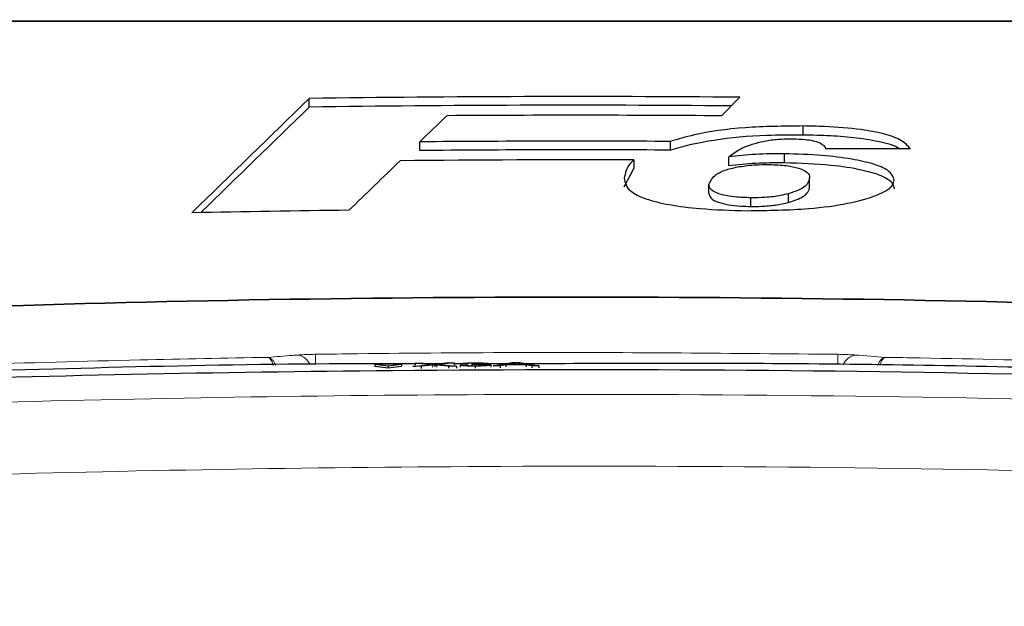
# Paper-space layout 'Blatt5' of a CAD drawing. Header units: millimetres. Extents: x 5 to 418, y 2 to 292.
# Tile 24 of 37: x 173 to 204, y 240 to 258. Entities that reach past the tile are written whole.
import ezdxf

# ---------------------------------------------------------------- set-up
doc = ezdxf.new("R2010")
doc.units = ezdxf.units.MM
doc.layers.add('SLD-0', color=7, linetype='Continuous')
doc.styles.add('SLDTEXTSTYLE0', font='TXT', dxfattribs={"width": 0.605})
doc.dimstyles.new('SLDDIMSTYLE6', dxfattribs={"dimtxt": 3.5, "dimasz": 3.302, "dimexe": 0, "dimexo": 0.0625, "dimgap": 0.875, "dimtad": 1, "dimlfac": 1.5, "dimrnd": 1e-09, "dimzin": 12, "dimdsep": 46, "dimtxsty": 'SLDTEXTSTYLE0', "dimsah": 1, "dimcen": 0.09, "dimadec": 0, "dimazin": 3, "dimtfac": 1, "dimtofl": 0, "dimtmove": 0, "dimatfit": 3, "dimfxl": 1, "dimfrac": 2, "dimtolj": 1, "dimtzin": 12, "dimarcsym": 0})

# ---------------------------------------------------------------- blocks, each defined once
blk = doc.blocks.new('_D_32')
at = {"layer": 'SLD-0', "color": 7}
for p, q in [((124.49, 136.246), (124.499, 270.445)), ((309.156, 136.233), (309.166, 270.432)), ((309.166, 269.432), (124.499, 269.445))]:
    blk.add_line(p, q, dxfattribs=at)
for points in [[(124.499, 269.445), (127.801, 268.937), (127.801, 269.953)], [(309.166, 269.432), (305.864, 269.941), (305.864, 268.925)]]:
    blk.add_solid(points, dxfattribs=at)
at = {"layer": 'SLD-0', "color": 7, "insert": (212.822, 273.951), "char_height": 3.5, "attachment_point": 1, "rotation": 359.996, "style": 'SLDTEXTSTYLE0'}
blk.add_mtext('277', dxfattribs=at)

psp = doc.layouts.new('Blatt5')

# ---------------------------------------------------------------- linework, layer by layer
at = {"color": 7, "linetype": 'Continuous', "lineweight": 25}
for p, q in [((182.3196, 255.3962), (182.3196, 255.6723)), ((195.426, 255.1196), (196.0136, 255.7103)), ((198.0252, 254.5201), (198.0252, 254.7962)), ((185.8319, 254.0159), (185.8319, 254.292)), ((193.807, 254.0294), (193.807, 254.3054)), ((192.6384, 253.7147), (192.6384, 253.4386)), ((195.6634, 253.5402), (195.6634, 253.8162)), ((197.4302, 253.6337), (197.4302, 253.9098)), ((192.3381, 252.8569), (192.6384, 253.4386)), ((198.2355, 252.8733), (198.2355, 253.1494)), ((195.0304, 252.6598), (195.0304, 252.9359)), ((196.3625, 252.2361), (196.3625, 252.5122)), ((197.5604, 252.366), (197.5604, 252.6421)), ((185.2478, 247.2202), (184.401, 247.216)), ((184.401, 247.216), (184.4014, 247.1495)), ((184.401, 247.216), (184.8247, 247.1694)), ((184.4014, 247.1495), (184.825, 247.1029)), ((184.8247, 247.1694), (185.2478, 247.2202)), ((184.8247, 247.1694), (184.825, 247.1029)), ((184.825, 247.1029), (185.2481, 247.1537)), ((185.2478, 247.2202), (185.2481, 247.1537)), ((185.6106, 247.1488), (186.177, 247.2064)), ((185.8744, 247.1501), (185.6106, 247.1488)), ((185.6887, 247.2511), (185.9492, 247.2524)), ((186.177, 247.2064), (185.6887, 247.2511)), ((185.6887, 247.2511), (185.689, 247.1846)), ((186.237, 247.187), (185.8744, 247.1501)), ((185.8744, 247.1501), (185.8748, 247.0844)), ((186.5305, 247.2283), (185.8912, 247.2284)), ((185.9492, 247.2524), (186.2168, 247.2279)), ((186.3092, 247.1943), (186.3095, 247.1296)), ((186.7455, 247.1544), (186.3722, 247.1886)), ((186.3965, 247.2288), (186.663, 247.2559)), ((186.9272, 247.2572), (186.4393, 247.2076)), ((186.4393, 247.2076), (187.0063, 247.1557)), ((186.663, 247.2559), (186.9272, 247.2572)), ((187.0063, 247.1557), (186.7455, 247.1544)), ((186.7455, 247.1544), (186.7458, 247.0903)), ((186.9272, 247.2572), (186.9275, 247.1931)), ((187.3346, 247.2283), (186.9273, 247.2283)), ((187.0063, 247.1557), (187.0066, 247.0919)), ((187.1149, 247.1836), (187.3115, 247.1859)), ((187.1149, 247.1836), (187.1152, 247.12)), ((187.3309, 247.2317), (187.1343, 247.2321)), ((187.1343, 247.2321), (187.1346, 247.1839)), ((187.3309, 247.2317), (187.3312, 247.1681)), ((187.4864, 247.2063), (187.5067, 247.2182)), ((187.4864, 247.2063), (187.4868, 247.1429)), ((187.592, 247.1572), (187.5924, 247.0937)), ((187.6136, 247.2084), (187.6139, 247.1449)), ((188.7042, 247.2283), (187.8763, 247.2283)), ((188.0978, 247.1916), (188.0981, 247.1281)), ((188.1633, 247.1613), (188.7716, 247.2662)), ((188.3928, 247.1624), (188.1633, 247.1613)), ((188.5671, 247.1946), (188.3928, 247.1624)), ((188.3928, 247.1624), (188.3931, 247.0985)), ((189.2207, 247.1978), (188.5671, 247.1946)), ((188.5671, 247.1946), (188.5674, 247.1305)), ((188.789, 247.2357), (188.6322, 247.2067)), ((188.6322, 247.2067), (189.1556, 247.2093)), ((188.7716, 247.2662), (189.0155, 247.2674)), ((188.789, 247.2357), (188.7891, 247.2075)), ((188.8936, 247.255), (188.8939, 247.208)), ((189.1556, 247.2093), (189.0065, 247.2353)), ((189.0155, 247.2674), (189.6248, 247.1684)), ((189.3953, 247.1673), (189.2207, 247.1978)), ((189.2207, 247.1978), (189.221, 247.1325)), ((189.6248, 247.1684), (189.3953, 247.1673)), ((189.3953, 247.1673), (189.3957, 247.1015)), ((189.6248, 247.1684), (189.6251, 247.1019))]:
    psp.add_line(p, q, dxfattribs=at)
at = {"color": 7, "linetype": 'Continuous', "lineweight": 18}
for p, q in [((182.5202, 247.2068), (182.5155, 247.5321)), ((199.1314, 247.5321), (199.1267, 247.2107)), ((186.237, 247.187), (186.2373, 247.1221)), ((186.3722, 247.1886), (186.3725, 247.124)), ((189.0065, 247.2353), (189.0066, 247.2085))]:
    psp.add_line(p, q, dxfattribs=at)
at = {"color": 7, "linetype": 'Continuous', "lineweight": 25}
for radius, start, end in [(597.5873, 89.5023721, 90.8153575), (597.3112, 89.5285622, 90.8157344), (596.9919, 89.5582727, 90.3960032), (596.1674, 89.7132603, 90.4797227), (595.8913, 89.7131275, 90.4799449), (595.572, 89.8253963, 90.5400746), (594.0147, 90.6986516, 91.1812514), (591.1958, 87.9778569, 92.0221431)]:
    psp.add_arc((190.8234, -341.8545), radius, start, end, dxfattribs=at)
at = {"color": 7, "linetype": 'Continuous', "lineweight": 18}
for centre, radius, start, end in [((190.8234, -341.8545), 591.2173, 87.9780764, 92.0219236), ((181.8742, 247.0069), 0.5079, 22.8199, 81.4901), ((199.7722, 247.0079), 0.5069, 98.47488, 156.81143)]:
    psp.add_arc(centre, radius, start, end, dxfattribs=at)
at = {"color": 7, "linetype": 'Continuous', "lineweight": 25}
for centre, major_axis, ratio, start_param, end_param in [((6728.5271, -341.8545), (6847.5678, 0), 0.297415, 2.8438126, 2.8456808), ((6725.5473, -341.8545), (6844.4467, 0), 0.297415, 2.8438145, 2.8455388), ((6390.3111, -341.8545), (6507.2259, 0), 0.3038865, 2.8349167, 2.8353575), ((200.4481, -341.8545), (596.0002, 0), 0.9998696, 1.569131, 1.5736483), ((6840.0413, -341.8545), (6956.4722, 0), 0.293914, 2.8460316, 2.8468367)]:
    psp.add_ellipse(centre, major_axis=major_axis, ratio=ratio, start_param=start_param, end_param=end_param, dxfattribs=at)
at = {"color": 7, "linetype": 'Continuous', "lineweight": 18}
for points, knots in [([(211.5229, 258.1224), (208.1092, 258.1225), (201.2681, 258.1227), (193.2214, 258.1228), (186.2936, 258.1228), (180.491, 258.1227), (174.7139, 258.1225), (171.2649, 258.1224), (170.124, 258.1224)], [0, 0, 0, 0, 0.24814358, 0.4972894, 0.58114341, 0.7488807, 0.91692928, 1, 1, 1, 1]), ([(170.2645, 247.1581), (170.7087, 247.1733), (172.9296, 247.2492), (176.5096, 247.351), (179.6459, 247.4098), (181.0047, 247.4353)], [0, 0, 0, 0, 0.1241023, 0.6205161, 1, 1, 1, 1]), ([(181.0047, 247.4353), (181.2662, 247.4559), (181.5811, 247.4807), (181.896, 247.5051), (181.9494, 247.5092)], [0, 0, 0, 0, 0.8306218, 1, 1, 1, 1]), ([(181.1734, 247.1721), (181.1667, 247.199), (181.1422, 247.296), (181.0906, 247.3782), (181.0431, 247.4215), (181.0183, 247.4321), (181.0089, 247.4345), (181.0052, 247.4352), (181.0047, 247.4353)], [0, 0, 0, 0, 0.16498, 0.5964163, 0.8482417, 0.9407196, 0.9918621, 1, 1, 1, 1]), ([(181.244, 247.1736), (181.2343, 247.2009), (181.2, 247.2981), (181.1267, 247.3798), (181.0593, 247.4221), (181.0241, 247.4323), (181.0106, 247.4346), (181.0054, 247.4352), (181.0047, 247.4353)], [0, 0, 0, 0, 0.1676058, 0.5976858, 0.8487145, 0.9409052, 0.9918858, 1, 1, 1, 1]), ([(181.9494, 247.5092), (182.0191, 247.5139), (182.1586, 247.5231), (182.3668, 247.5297), (182.4859, 247.5317), (182.5155, 247.5321)], [0, 0, 0, 0, 0.42897125, 0.85810667, 1, 1, 1, 1]), ([(182.5155, 247.5321), (182.9599, 247.5381), (185.1819, 247.5677), (190.7207, 247.6113), (195.8149, 247.5633), (199.1314, 247.5321)], [0, 0, 0, 0, 0.08024224, 0.40121429, 1, 1, 1, 1]), ([(199.1314, 247.5321), (199.2211, 247.5303), (199.4005, 247.5266), (199.5883, 247.5172), (199.6756, 247.5108), (199.6975, 247.5092)], [0, 0, 0, 0, 0.4282329, 0.8563378, 1, 1, 1, 1]), ([(199.6975, 247.5092), (200.0111, 247.4848), (200.3261, 247.4603), (200.641, 247.4354), (200.6422, 247.4353)], [0, 0, 0, 0, 0.996046, 1, 1, 1, 1]), ([(200.6422, 247.4353), (200.6415, 247.4352), (200.6393, 247.4349), (200.6336, 247.4342), (200.6199, 247.4316), (200.5834, 247.4206), (200.5142, 247.3738), (200.4431, 247.2919), (200.412, 247.2011), (200.4049, 247.1804)], [0, 0, 0, 0, 0.0082191, 0.0251455, 0.064063, 0.1641432, 0.4399743, 0.8722555, 1, 1, 1, 1]), ([(200.6422, 247.4353), (200.6417, 247.4352), (200.6401, 247.4349), (200.6362, 247.4341), (200.6266, 247.4313), (200.6009, 247.4198), (200.5521, 247.3722), (200.502, 247.2899), (200.4799, 247.1993), (200.4749, 247.1791)], [0, 0, 0, 0, 0.00824571, 0.02523299, 0.06428442, 0.16470811, 0.44150592, 0.87529107, 1, 1, 1, 1]), ([(200.6422, 247.4353), (201.0129, 247.4288), (203.1611, 247.3917), (206.7415, 247.3102), (209.9504, 247.205), (211.3823, 247.1581)], [0, 0, 0, 0, 0.1035199, 0.5999338, 1, 1, 1, 1]), ([(146.711, 244.7955), (149.316, 244.959), (157.5574, 245.4763), (171.4568, 246.0439), (190.2827, 246.3559), (210.7393, 246.0825), (225.5294, 245.393), (232.7901, 244.9345), (232.7901, 244.9345)], [0, 0, 0, 0, 0.0909036, 0.287602, 0.4844278, 0.7466181, 0.9999995, 1, 1, 1, 1]), ([(232.619, 242.6535), (225.3873, 243.0408), (210.6639, 243.8295), (190.286, 244.0617), (171.5263, 243.7591), (157.6754, 243.1918), (149.4608, 242.6763), (146.865, 242.5134)], [0, 0, 0, 0, 0.2531661, 0.515433, 0.7122521, 0.9090712, 1, 1, 1, 1])]:
    psp.add_open_spline(points, degree=3, knots=knots, dxfattribs=at)
at = {"color": 7, "linetype": 'Continuous', "lineweight": 25}
for points, knots in [([(170.1462, 258.1455), (173.5931, 258.1455), (180.5011, 258.1455), (190.8835, 258.1455), (201.2424, 258.1455), (208.0766, 258.1455), (211.5007, 258.1455)], [0, 0, 0, 0, 0.2508222, 0.5026819, 0.7508343, 1, 1, 1, 1]), ([(198.0252, 254.7962), (197.4025, 254.7902), (196.1512, 254.778), (194.7003, 254.5678), (194.0489, 254.3765), (193.807, 254.3054)], [0, 0, 0, 0, 0.3837768, 0.7711572, 1, 1, 1, 1]), ([(201.4406, 254.0671), (201.3567, 254.1672), (201.2104, 254.3418), (200.6179, 254.5557), (199.7881, 254.7072), (198.882, 254.7784), (198.2541, 254.7914), (198.0252, 254.7962)], [0, 0, 0, 0, 0.242898, 0.4237478, 0.6045665, 0.8558512, 1, 1, 1, 1]), ([(193.807, 254.0294), (193.8255, 254.0354), (194.2143, 254.1609), (195.1326, 254.3766), (196.6514, 254.518), (197.6388, 254.5195), (198.0252, 254.5201)], [0, 0, 0, 0, 0.0185648, 0.3888439, 0.7609073, 1, 1, 1, 1]), ([(196.687, 254.2934), (196.7595, 254.3082), (196.9535, 254.3478), (197.305, 254.3853), (197.5857, 254.3869), (197.7086, 254.3877)], [0, 0, 0, 0, 0.251222, 0.6721781, 1, 1, 1, 1]), ([(197.7086, 254.3877), (197.8393, 254.3838), (198.0673, 254.377), (198.3558, 254.3315), (198.5745, 254.2643), (198.6972, 254.171), (198.7311, 254.1012), (198.7483, 254.0655)], [0, 0, 0, 0, 0.2181803, 0.3806491, 0.5437188, 0.7674666, 1, 1, 1, 1]), ([(198.0252, 254.5201), (198.3157, 254.5131), (198.8953, 254.4993), (199.7592, 254.4306), (200.52, 254.2996), (200.9891, 254.165), (201.096, 254.0782), (201.1098, 254.0669)], [0, 0, 0, 0, 0.237619, 0.473903, 0.7180087, 0.9635523, 1, 1, 1, 1]), ([(195.6634, 253.8162), (195.7756, 253.9013), (195.9463, 254.0308), (196.3043, 254.1912), (196.5582, 254.259), (196.687, 254.2934)], [0, 0, 0, 0, 0.4861531, 0.7393125, 1, 1, 1, 1]), ([(192.6384, 253.7147), (192.6045, 253.6822), (192.4071, 253.4932), (192.3693, 253.2962), (192.3381, 253.133)], [0, 0, 0, 0, 0.1717276, 1, 1, 1, 1]), ([(197.4302, 253.9098), (197.2772, 253.9101), (196.971, 253.9106), (196.3655, 253.8896), (195.9438, 253.8456), (195.6634, 253.8162)], [0, 0, 0, 0, 0.25056736, 0.50164579, 1, 1, 1, 1]), ([(200.9278, 253.077), (200.8919, 253.1835), (200.8301, 253.3666), (200.2763, 253.5954), (199.5507, 253.7572), (198.5825, 253.8787), (197.8341, 253.8989), (197.4302, 253.9098)], [0, 0, 0, 0, 0.2335403, 0.4017202, 0.5694332, 0.7676612, 1, 1, 1, 1]), ([(195.0304, 252.9359), (195.0763, 253.0433), (195.1474, 253.2094), (195.5368, 253.4028), (195.9893, 253.5088), (196.4733, 253.5652), (196.8053, 253.5696), (196.9454, 253.5715)], [0, 0, 0, 0, 0.355806, 0.5506997, 0.7156312, 0.8799478, 1, 1, 1, 1]), ([(195.6634, 253.5402), (195.8021, 253.5558), (196.0797, 253.5872), (196.666, 253.6295), (197.125, 253.6321), (197.4302, 253.6337)], [0, 0, 0, 0, 0.250567, 0.5016468, 1, 1, 1, 1]), ([(196.9454, 253.5715), (197.1355, 253.5637), (197.4883, 253.5493), (197.8989, 253.4622), (198.1623, 253.3431), (198.2294, 253.2342), (198.2343, 253.1657), (198.2355, 253.1494)], [0, 0, 0, 0, 0.2466372, 0.4576364, 0.6531619, 0.9172678, 1, 1, 1, 1]), ([(197.4302, 253.6337), (197.9352, 253.618), (198.8103, 253.5906), (199.8644, 253.4246), (200.5501, 253.2261), (200.8851, 253.0083), (200.9147, 252.8643), (200.9278, 252.8009)], [0, 0, 0, 0, 0.2894623, 0.5015356, 0.6800704, 0.8591323, 1, 1, 1, 1]), ([(192.3381, 253.133), (192.3643, 252.9921), (192.4072, 252.7612), (192.9813, 252.4704), (193.7604, 252.2807), (194.8709, 252.1389), (195.7376, 252.115), (196.2443, 252.1011)], [0, 0, 0, 0, 0.2577792, 0.422516, 0.5870403, 0.7585544, 1, 1, 1, 1]), ([(196.2443, 252.1011), (196.9124, 252.1104), (198.058, 252.1265), (199.496, 252.3196), (200.3926, 252.5756), (200.8702, 252.8421), (200.9119, 253.0122), (200.9278, 253.077)], [0, 0, 0, 0, 0.2923013, 0.501145, 0.7100044, 0.88957, 1, 1, 1, 1]), ([(198.2355, 253.1494), (198.2131, 253.058), (198.1793, 252.9207), (197.9009, 252.7505), (197.6756, 252.6788), (197.5604, 252.6421)], [0, 0, 0, 0, 0.49208251, 0.74009912, 1, 1, 1, 1]), ([(196.3625, 252.5122), (196.1899, 252.518), (195.8741, 252.5286), (195.4764, 252.596), (195.1822, 252.6924), (195.0484, 252.8126), (195.0361, 252.897), (195.0304, 252.9359)], [0, 0, 0, 0, 0.2189956, 0.4008855, 0.5829924, 0.8075343, 1, 1, 1, 1]), ([(197.5604, 252.366), (197.6695, 252.4005), (197.9648, 252.4938), (198.1998, 252.6719), (198.2245, 252.8112), (198.2355, 252.8733)], [0, 0, 0, 0, 0.2451775, 0.6633258, 1, 1, 1, 1]), ([(195.0304, 252.6598), (195.0444, 252.5938), (195.0662, 252.491), (195.3151, 252.3633), (195.6391, 252.2879), (196.0056, 252.2447), (196.2543, 252.2387), (196.3625, 252.2361)], [0, 0, 0, 0, 0.3223428, 0.5021898, 0.6826516, 0.8619535, 1, 1, 1, 1]), ([(197.5604, 252.6421), (197.4803, 252.6223), (197.2668, 252.5694), (196.8519, 252.5172), (196.5127, 252.5137), (196.3625, 252.5122)], [0, 0, 0, 0, 0.250543, 0.6680458, 1, 1, 1, 1]), ([(196.3625, 252.2361), (196.4757, 252.2369), (196.7479, 252.2386), (197.1815, 252.2776), (197.4292, 252.3354), (197.5604, 252.366)], [0, 0, 0, 0, 0.250996, 0.6033006, 1, 1, 1, 1]), ([(185.6888, 247.2284), (185.0681, 247.2292), (179.7639, 247.236), (174.4615, 247.0736), (169.7797, 246.9302)], [0, 0, 0, 0, 0.1170355, 1, 1, 1, 1]), ([(186.2168, 247.2279), (186.2341, 247.2263), (186.258, 247.224), (186.2876, 247.2209), (186.2935, 247.2194), (186.2964, 247.2186)], [0, 0, 0, 0, 0.5612769, 0.7817626, 1, 1, 1, 1]), ([(186.3092, 247.1943), (186.2956, 247.193), (186.2714, 247.1905), (186.2475, 247.1881), (186.237, 247.187)], [0, 0, 0, 0, 0.56000161, 1, 1, 1, 1]), ([(186.2964, 247.2186), (186.3151, 247.2205), (186.3484, 247.2239), (186.3818, 247.2273), (186.3965, 247.2288)], [0, 0, 0, 0, 0.5599999, 1, 1, 1, 1]), ([(186.3722, 247.1886), (186.3603, 247.1896), (186.3393, 247.1916), (186.3184, 247.1935), (186.3092, 247.1943)], [0, 0, 0, 0, 0.5599998, 1, 1, 1, 1]), ([(187.592, 247.1572), (187.5252, 247.1573), (187.3917, 247.1574), (187.2366, 247.1642), (187.1412, 247.1734), (187.1237, 247.1802), (187.1149, 247.1836)], [0, 0, 0, 0, 0.2799105, 0.5592491, 0.7794763, 1, 1, 1, 1]), ([(187.1343, 247.2321), (187.1494, 247.2361), (187.1795, 247.2442), (187.2951, 247.2535), (187.4383, 247.259), (187.5345, 247.2599), (187.5826, 247.2604)], [0, 0, 0, 0, 0.2802532, 0.5595228, 0.7795924, 1, 1, 1, 1]), ([(187.3115, 247.1859), (187.3216, 247.1833), (187.3417, 247.1781), (187.4061, 247.1719), (187.5024, 247.169), (187.5668, 247.169), (187.5991, 247.169)], [0, 0, 0, 0, 0.2808811, 0.5600727, 0.7796532, 1, 1, 1, 1]), ([(187.5888, 247.2486), (187.5527, 247.2483), (187.4804, 247.2475), (187.3955, 247.2429), (187.3488, 247.2373), (187.3369, 247.2336), (187.3309, 247.2317)], [0, 0, 0, 0, 0.2800014, 0.5591308, 0.7793201, 1, 1, 1, 1]), ([(187.6136, 247.2084), (187.5895, 247.2081), (187.5465, 247.2077), (187.5048, 247.2068), (187.4864, 247.2063)], [0, 0, 0, 0, 0.55977209, 1, 1, 1, 1]), ([(187.5067, 247.2182), (187.5119, 247.2182), (187.5213, 247.2182), (187.5308, 247.2182), (187.5349, 247.2182)], [0, 0, 0, 0, 0.5600031, 1, 1, 1, 1]), ([(187.5349, 247.2182), (187.5738, 247.2186), (187.6515, 247.2195), (187.7516, 247.2232), (187.8153, 247.229), (187.82, 247.2331), (187.8223, 247.2352)], [0, 0, 0, 0, 0.2806803, 0.5609514, 0.7800568, 1, 1, 1, 1]), ([(187.5826, 247.2604), (187.6435, 247.2603), (187.7651, 247.26), (187.9128, 247.2545), (188.0021, 247.246), (188.0133, 247.2397), (188.0189, 247.2366)], [0, 0, 0, 0, 0.2801842, 0.5598553, 0.7799999, 1, 1, 1, 1]), ([(187.8223, 247.2352), (187.8185, 247.2374), (187.8109, 247.2419), (187.7461, 247.2464), (187.668, 247.2487), (187.6152, 247.2487), (187.5888, 247.2486)], [0, 0, 0, 0, 0.27946, 0.5589523, 0.7792553, 1, 1, 1, 1]), ([(188.0978, 247.1916), (188.0889, 247.1868), (188.071, 247.177), (187.9315, 247.1657), (187.7642, 247.1589), (187.6495, 247.1578), (187.592, 247.1572)], [0, 0, 0, 0, 0.2794007, 0.5590642, 0.7793783, 1, 1, 1, 1]), ([(187.5991, 247.169), (187.6444, 247.1695), (187.7351, 247.1705), (187.8362, 247.1765), (187.8932, 247.1837), (187.8985, 247.1884), (187.9012, 247.1908)], [0, 0, 0, 0, 0.2798831, 0.5589932, 0.779319, 1, 1, 1, 1]), ([(187.9012, 247.1908), (187.8968, 247.1936), (187.8881, 247.1992), (187.8107, 247.2052), (187.7138, 247.2083), (187.647, 247.2083), (187.6136, 247.2084)], [0, 0, 0, 0, 0.2797467, 0.5591709, 0.7794436, 1, 1, 1, 1]), ([(188.0189, 247.2366), (188.0155, 247.2342), (188.0085, 247.2293), (187.942, 247.2211), (187.8599, 247.2176), (187.8098, 247.2154)], [0, 0, 0, 0, 0.2804963, 0.5610033, 1, 1, 1, 1]), ([(187.8098, 247.2154), (187.8561, 247.2146), (187.9485, 247.213), (188.0431, 247.2067), (188.0915, 247.1992), (188.0957, 247.1942), (188.0978, 247.1916)], [0, 0, 0, 0, 0.2798072, 0.5591854, 0.7794082, 1, 1, 1, 1]), ([(188.8936, 247.255), (188.879, 247.2513), (188.8529, 247.2447), (188.8085, 247.2384), (188.789, 247.2357)], [0, 0, 0, 0, 0.55991459, 1, 1, 1, 1]), ([(189.0065, 247.2353), (188.9853, 247.239), (188.9476, 247.2456), (188.9101, 247.2521), (188.8936, 247.255)], [0, 0, 0, 0, 0.5600021, 1, 1, 1, 1]), ([(211.8671, 246.9302), (211.645, 246.9372), (210.5345, 246.9722), (205.8696, 247.1051), (198.4985, 247.2637), (192.0152, 247.2393), (189.0876, 247.2282)], [0, 0, 0, 0, 0.0292618, 0.1463091, 0.6145127, 1, 1, 1, 1]), ([(229.9832, 245.8863), (222.486, 246.2541), (207.4915, 246.9897), (186.9222, 247.106), (168.3086, 246.7444), (157.2131, 246.1723), (151.6637, 245.8862)], [0, 0, 0, 0, 0.2873416, 0.5746813, 0.7872745, 1, 1, 1, 1])]:
    psp.add_open_spline(points, degree=3, knots=knots, dxfattribs=at)

# ---------------------------------------------------------------- dimensions: what is measured, and where the dimension line sits
at = {"layer": 'SLD-0', "color": 7}
dim = psp.add_linear_dim(base=(124.4993, 269.4453), p1=(309.1564, 136.2334), p2=(124.4899, 136.2464), angle=359.99597, dimstyle='SLDDIMSTYLE6', dxfattribs=at)
dim.commit()
dim.dimension.update_dxf_attribs({"geometry": '_D_32', "text_midpoint": (216.8325, 269.4388), "dimtype": 160})

doc.saveas('drawing.dxf')
